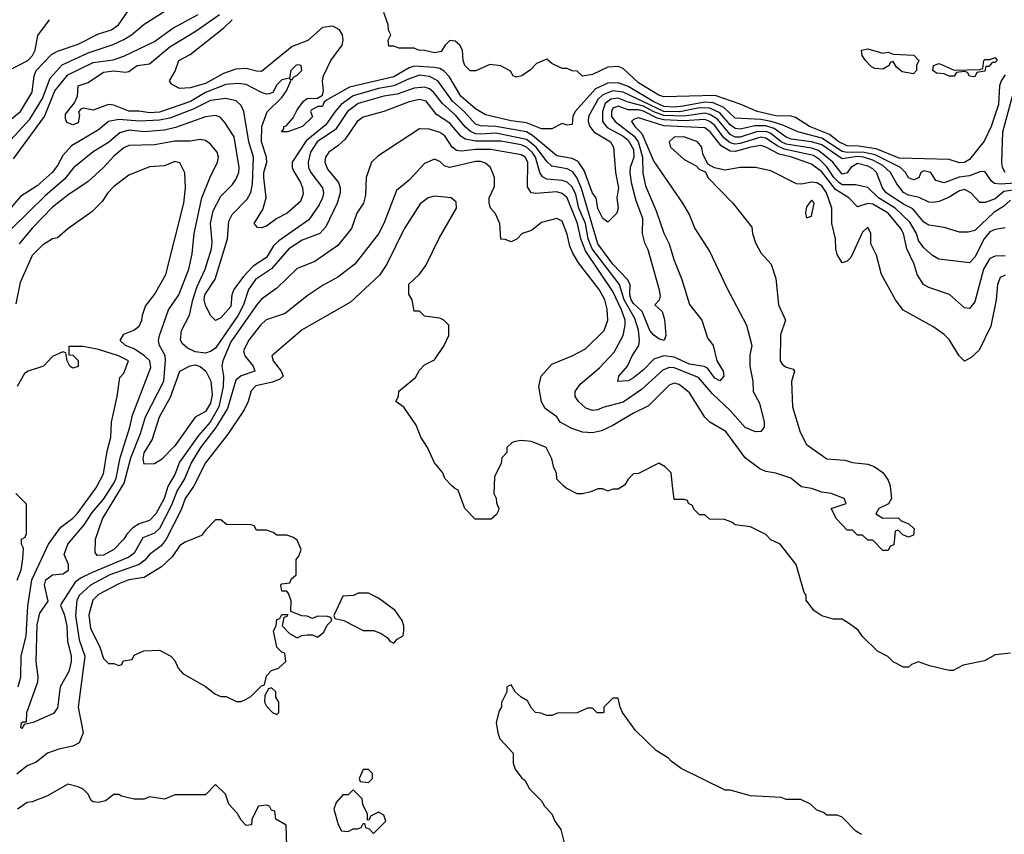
# Model space of a CAD drawing. Header units: inches. Extents: x 2348341 to 2479810, y 460419 to 613669.
# Tile 80 of 256: x 2383341 to 2387206, y 508631 to 511830. Entities that reach past the tile are written whole.
import ezdxf

# ---------------------------------------------------------------- set-up
doc = ezdxf.new("R2010")
doc.units = ezdxf.units.IN
doc.header["$MEASUREMENT"] = 0
doc.layers.add('C3580', color=7, linetype='Continuous')
doc.layers.add('C3581', color=7, linetype='Continuous')

msp = doc.modelspace()

# ---------------------------------------------------------------- linework, layer by layer
at = {"layer": 'C3580', "color": 2}
for points, elevation in [([(2384024.2, 510000), (2384022.7, 509997.2), (2383990.4, 509950), (2383974.8, 509905.2), (2383916.5, 509790), (2383896.4, 509763.6), (2383850, 509729.6), (2383832, 509708), (2383810, 509691.1), (2383694.9, 509650), (2383619.5, 509610), (2383575.6, 509570), (2383565.8, 509550), (2383560.7, 509490), (2383574.2, 509394.2), (2383596.9, 509330), (2383570.5, 509130.5), (2383590.4, 509030), (2383574.8, 508990), (2383550, 508977), (2383494.2, 508965.8), (2383450.4, 508949.6), (2383405.8, 508914.2), (2383370, 508899.3), (2383330, 508867)], 106), ([(2383334.7, 509210), (2383345.6, 509250), (2383346.3, 509330), (2383366.4, 509410), (2383372.8, 509527.2), (2383388.7, 509630), (2383454.7, 509770), (2383502.5, 509837.5), (2383550, 509872.4), (2383566, 509890), (2383639.5, 509990), (2383644.9, 510000)], 106), ([(2383970.6, 510000), (2383958.9, 509981.1), (2383936.7, 509923.3), (2383890, 509831.6), (2383870, 509813), (2383824.5, 509795.5), (2383790, 509734.5), (2383770, 509719.7), (2383622.5, 509657.5), (2383581.8, 509638.2), (2383558.3, 509621.7), (2383503.8, 509536.2), (2383500.7, 509530), (2383515.1, 509495.1), (2383526.3, 509450), (2383528.7, 509390), (2383543.1, 509330), (2383543.7, 509310), (2383533.7, 509270), (2383500.4, 509210), (2383490, 509128), (2383474, 509106), (2383394, 509070), (2383358, 509062), (2383350, 509046), (2383346, 509050), (2383348.4, 509068.4), (2383352.7, 509072.7), (2383367.3, 509072.7), (2383369.3, 509110), (2383411.8, 509230), (2383413.6, 509250), (2383405.1, 509310), (2383410, 509454), (2383420.1, 509499.9), (2383452.9, 509547.1), (2383438.7, 509610), (2383443.6, 509630), (2383470, 509650.5), (2383510, 509654), (2383532, 509668), (2383532, 509690), (2383515.1, 509730), (2383529.6, 509770), (2383594.3, 509845.7), (2383625.1, 509894.9), (2383671.2, 509948.8), (2383704.4, 510000)], 102), ([(2383924.3, 510000), (2383922.7, 509997.3), (2383907.6, 509950), (2383875.6, 509890), (2383850, 509863.5), (2383810.2, 509849.8), (2383784.9, 509835), (2383761.6, 509810), (2383750, 509789.4), (2383710.6, 509750), (2383670, 509727.6), (2383645.6, 509725.6), (2383637.2, 509737.2), (2383638, 509790), (2383666.6, 509870), (2383744.9, 510000)], 98), ([(2385203.6, 510000), (2385202, 509970), (2385211.6, 509951.6), (2385212.7, 509932.7), (2385222, 509910), (2385219.6, 509900.4), (2385212.7, 509887.3), (2385191.6, 509868.4), (2385129.1, 509869.1), (2385088.7, 509910), (2385062, 509982), (2385048, 509990), (2385038, 510000)], 106), ([(2385711.9, 510000), (2385690, 509986), (2385670, 509986), (2385650, 509978), (2385630, 509988), (2385610, 509988), (2385583.6, 509976.4), (2385550, 509968), (2385530, 509968), (2385486, 509990), (2385476, 510000)], 106), ([(2387230, 509342.7), (2387170, 509335.3), (2387127.9, 509312.1), (2387044.5, 509295.5), (2387005.4, 509274.6), (2386990, 509274), (2386912.9, 509292.9), (2386870, 509308.7), (2386842, 509298), (2386830, 509288), (2386810, 509288), (2386770, 509308), (2386748.9, 509328.9), (2386708, 509350), (2386650, 509408), (2386632.9, 509432.9), (2386598, 509458), (2386570, 509475.3), (2386536.4, 509476.4), (2386490, 509488.7), (2386458, 509510), (2386428.7, 509550), (2386428, 509570), (2386421.2, 509581.2), (2386389, 509690), (2386326, 509770), (2386290, 509788), (2386270, 509808), (2386210, 509838), (2386150, 509846), (2386136.4, 509856.4), (2386107.3, 509867.3), (2386048.4, 509868.4), (2386030, 509886), (2386010, 509886), (2385987.3, 509907.3), (2385982, 509922), (2385966, 509930), (2385962, 509942), (2385950, 509946), (2385910, 509946), (2385903.8, 510000)], 106), ([(2386758, 510000), (2386758.5, 509998.5), (2386762.8, 509950), (2386751.3, 509928.7), (2386714, 509910), (2386702, 509890), (2386730, 509872), (2386790, 509874), (2386802, 509862), (2386832, 509850), (2386852, 509830), (2386850, 509806), (2386830, 509798), (2386807.3, 509807.3), (2386790, 509826), (2386778, 509822), (2386772.7, 509767.3), (2386758, 509762), (2386750, 509746), (2386730, 509746), (2386690, 509786), (2386670, 509786), (2386650, 509806), (2386630, 509806), (2386610, 509826), (2386590, 509826), (2386548, 509870), (2386526, 509910), (2386586, 509930), (2386578, 509950), (2386526, 509970), (2386490, 509974), (2386449.3, 509989.3), (2386410, 509996), (2386405.1, 510000)], 102), ([(2383331.3, 509628.7), (2383346.6, 509670), (2383352.9, 509712.9), (2383355.3, 509755.3), (2383348, 509770), (2383348, 509790), (2383362, 509798), (2383367.3, 509812.7), (2383367.3, 509927.3), (2383326, 509970)], 110), ([(2386646, 508630), (2386623.1, 508643.1), (2386570, 508698), (2386550, 508706), (2386510, 508706), (2386496.4, 508716.4), (2386470, 508726), (2386446, 508750), (2386407.3, 508767.3), (2386350, 508768), (2386330, 508775.3), (2386210, 508782), (2386130, 508804), (2386110, 508804), (2385938, 508890), (2385898, 508918), (2385888, 508930), (2385840.2, 508960.2), (2385758.6, 509038.6), (2385708, 509110), (2385698, 509130), (2385690, 509166), (2385670, 509166), (2385634, 509130), (2385634, 509110), (2385630, 509108), (2385608.4, 509108.4), (2385590, 509126), (2385570, 509126), (2385530, 509108), (2385452.7, 509107.3), (2385430, 509098), (2385410, 509098), (2385387.3, 509107.3), (2385366, 509110), (2385350, 509126), (2385334.6, 509154.6), (2385309.1, 509169.1), (2385286, 509190), (2385270, 509218), (2385254, 509210), (2385254, 509190), (2385232, 509148), (2385232, 509132), (2385223.6, 509116.4), (2385212, 509070), (2385218, 509030), (2385226.4, 509006.4), (2385278, 508950), (2385278, 508910), (2385286.4, 508886.4), (2385311.6, 508851.6), (2385323.6, 508843.6), (2385342, 508810), (2385390, 508762), (2385401, 508741), (2385430, 508711.3), (2385442, 508682), (2385464.7, 508650), (2385478, 508598)], 110), ([(2384390, 508586), (2384387.3, 508667.3), (2384346, 508690), (2384342, 508722), (2384330, 508726), (2384322, 508742), (2384310, 508746), (2384278, 508742), (2384252, 508690), (2384251.6, 508668.4), (2384230, 508666), (2384210, 508686), (2384194.6, 508714.6), (2384162, 508750), (2384148.4, 508788.4), (2384110, 508826), (2384070, 508786), (2383950, 508786), (2383910, 508768.7), (2383850, 508778), (2383830, 508768.7), (2383810, 508768.7), (2383790, 508769), (2383741.2, 508781.2), (2383730, 508788), (2383710, 508788), (2383678, 508762), (2383650, 508755.3), (2383630, 508758), (2383623.1, 508763.1), (2383608, 508790), (2383590, 508808), (2383570, 508818), (2383530, 508828), (2383450, 508782), (2383390, 508758), (2383370, 508755.3), (2383332, 508730)], 110)]:
    msp.add_lwpolyline(points, dxfattribs=dict(at, elevation=elevation))
at = {"layer": 'C3580', "color": 2, "elevation": 110}
for points in [[(2384130, 509866), (2384110, 509866), (2384070, 509826), (2384055.3, 509804.7), (2383990, 509778), (2383970, 509765.2), (2383939.5, 509720.5), (2383898.3, 509681.7), (2383830, 509639.5), (2383769.2, 509630.8), (2383730, 509615.1), (2383650, 509573), (2383628.2, 509550), (2383612.8, 509492.8), (2383619, 509439), (2383654, 509370), (2383670, 509322), (2383690, 509302), (2383710, 509302), (2383730, 509294), (2383742, 509298), (2383747.3, 509312.7), (2383782, 509318), (2383790, 509334), (2383828.9, 509351.1), (2383890, 509354), (2383934, 509330), (2383950, 509314), (2383963.6, 509283.6), (2383982, 509262), (2384070, 509212), (2384110, 509182), (2384130, 509172), (2384151.6, 509171.6), (2384192.7, 509152.7), (2384210, 509152), (2384230, 509162), (2384248.4, 509171.6), (2384290, 509214), (2384302, 509218), (2384310, 509254), (2384330, 509274), (2384356.4, 509283.6), (2384386, 509310), (2384382, 509342), (2384370, 509346), (2384350, 509366), (2384338, 509430), (2384348, 509450), (2384350, 509474), (2384362, 509478), (2384370, 509494), (2384394, 509494), (2384390, 509486), (2384378, 509482), (2384372, 509450), (2384399.6, 509419.6), (2384430, 509402), (2384448.4, 509411.6), (2384470, 509414), (2384490, 509414), (2384510, 509404.7), (2384534.6, 509425.4), (2384548, 509452), (2384566, 509470), (2384562, 509482), (2384550, 509486), (2384510, 509488), (2384490, 509478), (2384470, 509488), (2384448.4, 509488.4), (2384406, 509506), (2384407.3, 509547.3), (2384396.4, 509576.4), (2384390, 509586), (2384370, 509586), (2384366, 509610), (2384370, 509614), (2384402, 509618), (2384407.3, 509632.7), (2384426, 509650), (2384426, 509710), (2384436.4, 509723.6), (2384446, 509750), (2384430, 509786), (2384416.4, 509796.4), (2384390, 509806), (2384350, 509806), (2384336.4, 509816.4), (2384310, 509826), (2384270, 509826), (2384262, 509842), (2384250, 509846), (2384152.7, 509847.3)], [(2384710, 509578), (2384670, 509578), (2384650.9, 509569.1), (2384610, 509566), (2384574, 509490), (2384578, 509478), (2384614, 509470), (2384690, 509432), (2384731.1, 509431.1), (2384759.6, 509419.6), (2384783.6, 509403.6), (2384794, 509390), (2384810, 509382), (2384823.1, 509396.9), (2384846, 509410), (2384848.4, 509431.6), (2384848.7, 509450), (2384842, 509470), (2384815.3, 509510), (2384750, 509558)], [(2384330, 509206), (2384318, 509202), (2384303.6, 509176.4), (2384302, 509150), (2384310, 509134), (2384334, 509110), (2384350, 509102), (2384358, 509110), (2384358, 509150), (2384346, 509170), (2384346, 509190)], [(2384710, 508886), (2384690, 508886), (2384674, 508850), (2384678, 508838), (2384710, 508834), (2384726, 508850), (2384726, 508870)], [(2384650, 508806), (2384630, 508786), (2384610, 508786), (2384583.6, 508756.4), (2384574, 508730), (2384591.3, 508670), (2384604.7, 508644.7), (2384630, 508642), (2384650, 508652), (2384667.3, 508652.7), (2384682, 508658), (2384690, 508674), (2384694, 508674), (2384698, 508658), (2384712.7, 508652.7), (2384730, 508634), (2384778, 508682), (2384770, 508706), (2384750, 508718), (2384718, 508702), (2384712.7, 508687.3), (2384706, 508686), (2384706, 508710), (2384688.4, 508748.4), (2384686, 508770)]]:
    msp.add_lwpolyline(points, close=True, dxfattribs=at)
at = {"layer": 'C3581', "color": 2}
for points, elevation in [([(2383281.8, 511418.2), (2383343.6, 511470), (2383390, 511546), (2383397.6, 511610), (2383405.1, 511630), (2383466.2, 511693.8), (2383490, 511707), (2383570, 511733.7), (2383650, 511774.4), (2383701.2, 511790), (2383729.5, 511810), (2383778, 511882)], 98), ([(2383290, 511341.6), (2383380.4, 511439.6), (2383430, 511520.4), (2383460, 511600), (2383508, 511652.1), (2383610, 511699.6), (2383707.6, 511732.4), (2383750, 511752), (2383779.5, 511770), (2383830, 511812.7), (2383914.1, 511865.8)], 94), ([(2383316.3, 511283.7), (2383438.5, 511450), (2383479.3, 511550), (2383530, 511613.8), (2383630, 511661.3), (2383707.6, 511672.4), (2383750, 511687.2), (2383870, 511744.4), (2383942.7, 511797.3), (2384042, 511850)], 90), ([(2387250, 511162), (2387205, 511155), (2387170, 511126.4), (2387131.7, 511111.7), (2387110, 511112.7), (2387074.5, 511150), (2387050, 511163.5), (2387030, 511158.3), (2386990, 511132.8), (2386950, 511115.8), (2386930, 511111.5), (2386910, 511113.6), (2386872.1, 511132.1), (2386830, 511141), (2386810.8, 511150.8), (2386784.8, 511184.8), (2386759.7, 511230), (2386730, 511257.3), (2386690, 511278.7), (2386654, 511290), (2386630, 511292.2), (2386570, 511284.1), (2386490, 511338.1), (2386450, 511349.9), (2386370, 511361.4), (2386350, 511368.3), (2386302.3, 511402.3), (2386270, 511413.6), (2386227.2, 511412.8), (2386170, 511400.7), (2386150, 511402.5), (2386130, 511416.5), (2386090, 511464), (2386050, 511482.6), (2386010, 511483.2), (2385932.5, 511467.5), (2385870.1, 511469.9), (2385710, 511545.4), (2385670, 511550.6), (2385630, 511535.3), (2385610, 511516.4), (2385574.6, 511450), (2385573.1, 511430), (2385579.6, 511410), (2385595.3, 511390), (2385660.4, 511350), (2385672.4, 511330), (2385680.3, 511230), (2385692, 511170), (2385684.7, 511130), (2385690.6, 511090), (2385684.7, 511070), (2385650, 511035.3), (2385630, 511049), (2385610, 511089), (2385603.7, 511130), (2385590, 511149.2), (2385557.5, 511237.5), (2385533, 511273), (2385510, 511285.3), (2385450, 511295.4), (2385354.6, 511374.6), (2385330, 511389.1), (2385210, 511410.6), (2385150, 511412.9), (2385130, 511419.7), (2385086, 511470), (2385039.8, 511510), (2384982.4, 511590), (2384950, 511606.4), (2384910, 511611.7), (2384870, 511598.2), (2384810.1, 511569.9), (2384750, 511560.2), (2384650, 511531.6), (2384603.6, 511496.4), (2384579.7, 511470), (2384543.1, 511416.9), (2384465.3, 511354.7), (2384410.4, 511270), (2384410.4, 511250), (2384415.8, 511235.8), (2384443.8, 511190), (2384450.7, 511169.3), (2384454.4, 511145.6), (2384443.5, 511116.5), (2384391, 511070), (2384350, 511049.5), (2384310, 511019.3), (2384290, 511013.2), (2384274, 511014), (2384261.2, 511030), (2384295.1, 511084.9), (2384308.5, 511130), (2384299.2, 511210), (2384299.8, 511230), (2384311.6, 511270), (2384309.7, 511290), (2384290.8, 511350), (2384291.2, 511410), (2384311.9, 511468.1), (2384370, 511524.7), (2384388.7, 511550), (2384406, 511590), (2384402, 511598), (2384410, 511594), (2384415.3, 511604.7), (2384430, 511612), (2384448, 511630), (2384446, 511650), (2384433.2, 511653.2), (2384424.7, 511650), (2384406, 511630), (2384399.6, 511600.4), (2384370, 511594), (2384350, 511574), (2384335.3, 511544.7), (2384321, 511539), (2384310, 511537.2), (2384290, 511543.7), (2384230, 511575.1), (2384198.9, 511578.9), (2384150, 511575.3), (2384070, 511543.7), (2384011.8, 511508.2), (2383890, 511467.4), (2383850, 511464), (2383810, 511471.1), (2383770, 511471.1), (2383710, 511494.3), (2383690, 511496.9), (2383630, 511475.1), (2383590, 511482), (2383581, 511479), (2383571.6, 511468.4), (2383575.3, 511455.3), (2383570, 511425.2), (2383550, 511417.2), (2383526, 511426), (2383520.2, 511440.2), (2383521.2, 511458.8), (2383556.4, 511503.6), (2383568, 511530), (2383570, 511570.8), (2383610, 511582.8), (2383670, 511624.4), (2383710, 511628.7), (2383756.2, 511623.8), (2383770, 511626.8), (2383802, 511650), (2383850, 511656.3), (2383930, 511724), (2384034.3, 511785.7), (2384126, 511850)], 86), ([(2387210, 511614), (2387194.4, 511590), (2387187.4, 511570), (2387183.6, 511496.4), (2387155.3, 511410), (2387127.7, 511352.3), (2387070, 511280.5), (2387050, 511269.7), (2387030, 511268.5), (2386990, 511280.5), (2386793.7, 511286.3), (2386703.1, 511323.1), (2386633.6, 511333.6), (2386590, 511334.2), (2386556.4, 511350), (2386519.5, 511379.5), (2386441.6, 511410), (2386386.5, 511446.5), (2386370, 511451), (2386310, 511451.8), (2386236, 511470), (2386170, 511498.7), (2386071.7, 511531.7), (2385870, 511526.9), (2385850, 511533), (2385770, 511581.5), (2385710, 511638), (2385690, 511646.6), (2385650, 511643.7), (2385590, 511614.5), (2385550, 511608.7), (2385530, 511628), (2385510, 511628.7), (2385490, 511638), (2385470, 511638), (2385430, 511658), (2385410, 511675.3), (2385370, 511658), (2385346.4, 511633.6), (2385312, 511610), (2385290, 511604), (2385278, 511610), (2385268.4, 511628.4), (2385230, 511648.7), (2385186, 511654), (2385131.1, 511628.9), (2385110, 511629.2), (2385088.7, 511650), (2385082, 511670), (2385079, 511710), (2385069.4, 511729.4), (2385050, 511745.2), (2385030, 511748.7), (2385011.3, 511730), (2384995.5, 511704.5), (2384970, 511699.3), (2384930, 511709.2), (2384906, 511710), (2384890, 511718), (2384830, 511718), (2384810, 511726), (2384790, 511726), (2384788, 511750), (2384798, 511770), (2384788.4, 511788.4), (2384788, 511810), (2384770, 511858)], 78), ([(2383297.2, 511630), (2383372.8, 511670), (2383391.1, 511690), (2383401.7, 511710), (2383412, 511768), (2383458, 511830)], 102), ([(2387250, 511188), (2387190, 511183.8), (2387167.2, 511187.2), (2387155.4, 511195.4), (2387130, 511233.2), (2387110, 511232.3), (2387070, 511216.9), (2387029, 511211), (2386969.6, 511189.6), (2386938, 511198), (2386918, 511230), (2386890, 511236.9), (2386879.1, 511230), (2386870.4, 511209.6), (2386850, 511200.7), (2386830, 511209.6), (2386818.7, 511230), (2386798.7, 511250), (2386698.7, 511298.7), (2386650, 511309.4), (2386590, 511308.7), (2386570, 511312.5), (2386490, 511364.7), (2386395.1, 511390), (2386336.4, 511416.4), (2386290.4, 511430.4), (2386250, 511438.3), (2386150, 511442.7), (2386105.3, 511485.3), (2386063.2, 511503.2), (2386030, 511506.7), (2385946, 511490), (2385910, 511486.7), (2385870, 511489.4), (2385830, 511507.1), (2385730, 511567.4), (2385690, 511582), (2385650, 511580.3), (2385601.9, 511558.1), (2385522, 511470), (2385513, 511450), (2385510, 511418), (2385490, 511415.3), (2385470, 511422), (2385430, 511401.2), (2385390, 511402), (2385330, 511424.5), (2385270, 511432.6), (2385170, 511456.3), (2385130, 511479.7), (2385073.3, 511530), (2385026.5, 511606.5), (2385008, 511628), (2384990, 511638.5), (2384970, 511642.4), (2384890, 511647.8), (2384870, 511640.9), (2384810, 511606), (2384635.6, 511564.4), (2384545.4, 511514.6), (2384534.8, 511505.2), (2384530, 511489.2), (2384511.1, 511488.9), (2384485.4, 511474.6), (2384482, 511470), (2384490, 511448), (2384451, 511410), (2384394, 511390), (2384369.2, 511389.2), (2384378, 511402), (2384378, 511410), (2384386.6, 511413.4), (2384415.1, 511444.9), (2384430, 511476), (2384455.3, 511510), (2384470, 511521), (2384510, 511522), (2384530, 511534), (2384533.2, 511550), (2384529.4, 511589.4), (2384534, 511610), (2384563, 511670), (2384606.3, 511730), (2384611.3, 511750), (2384607.8, 511770), (2384597, 511790), (2384570, 511804.2), (2384530, 511798.7), (2384472.3, 511747.7), (2384410, 511725.1), (2384290, 511626.6), (2384270, 511627.3), (2384230, 511638.7), (2384190, 511636.3), (2384141.2, 511618.8), (2384070, 511579.3), (2384010, 511562.7), (2383970, 511559.3), (2383962.5, 511562.5), (2383937.2, 511577.2), (2383929.3, 511590), (2383951.7, 511628.3), (2383965.2, 511670), (2384010, 511693.4), (2384142, 511798), (2384174.5, 511830)], 82), ([(2387230, 511120.7), (2387203.4, 511096.6), (2387165.9, 511074.1), (2387090, 511002), (2387064.9, 510995.1), (2387030, 510995.1), (2386970, 511014.3), (2386910, 511023.6), (2386890, 511034.5), (2386847.1, 511087.1), (2386810, 511105), (2386743, 511150), (2386728.5, 511170), (2386704.2, 511230), (2386690, 511244.2), (2386670, 511255), (2386630, 511264.7), (2386603.7, 511250), (2386590, 511228), (2386570, 511223.5), (2386533.1, 511270), (2386476.7, 511316.7), (2386450, 511326.1), (2386350, 511341), (2386329.9, 511349.9), (2386290, 511382.7), (2386271.2, 511391.2), (2386234, 511390), (2386170, 511368.6), (2386150, 511369.2), (2386130, 511378.9), (2386079.9, 511439.9), (2386050, 511458), (2386030, 511463.4), (2385949.2, 511450.8), (2385870, 511453.6), (2385830, 511468.1), (2385790, 511490.8), (2385730, 511505.6), (2385690, 511522), (2385661.7, 511518.3), (2385639.7, 511500.4), (2385628.3, 511470), (2385629, 511430), (2385646.6, 511406.6), (2385710, 511373), (2385730, 511356.9), (2385750, 511320.7), (2385752.1, 511290), (2385738, 511250), (2385736, 511230), (2385741.5, 511190), (2385759.4, 511119.4), (2385786, 511050), (2385784, 510990), (2385793.4, 510953.4), (2385807.1, 510927.1), (2385850.9, 510769.1), (2385855.3, 510744.7), (2385852, 510728), (2385834, 510710), (2385863.6, 510683.6), (2385872.8, 510652.8), (2385877.3, 510590), (2385871.3, 510570), (2385850, 510577.2), (2385830, 510591.6), (2385814.7, 510610), (2385784.4, 510684.4), (2385750, 510715.4), (2385741.5, 510730), (2385736.1, 510750), (2385736.9, 510790), (2385727.3, 510810), (2385670, 510869.8), (2385610, 510949.7), (2385547.1, 511167.1), (2385530, 511207.8), (2385512.1, 511232.1), (2385490, 511244.4), (2385430, 511255.1), (2385410, 511272.6), (2385368.2, 511330), (2385330, 511359.9), (2385210, 511383.9), (2385150, 511380.9), (2385130, 511382.4), (2385110.5, 511390.5), (2385089.3, 511409.3), (2385053.5, 511453.5), (2385001.2, 511501.2), (2384965.3, 511545.3), (2384950, 511558.5), (2384930, 511565.3), (2384890, 511561.5), (2384822.3, 511537.7), (2384770, 511529.8), (2384670, 511500.9), (2384627.7, 511470), (2384581.2, 511398.8), (2384509, 511350), (2384483.2, 511310), (2384472.9, 511270), (2384474.9, 511250), (2384484.2, 511230), (2384529.1, 511169.1), (2384533.1, 511150), (2384530.3, 511130), (2384517.1, 511102.9), (2384476.4, 511043.6), (2384357.8, 510962.2), (2384338, 510942), (2384310, 510896.2), (2384258, 510862), (2384219, 510821), (2384181.6, 510770), (2384174.4, 510750), (2384170, 510703.7), (2384130, 510659.3), (2384109.2, 510649.2), (2384090, 510668), (2384070, 510709.2), (2384064.8, 510730), (2384067.6, 510750), (2384108.7, 510811.3), (2384156.9, 510970), (2384161.7, 511038.3), (2384175.3, 511064.7), (2384234.5, 511125.5), (2384248.2, 511151.8), (2384254.6, 511185.4), (2384258.5, 511290), (2384240.4, 511350), (2384220.5, 511470), (2384210, 511492.7), (2384191, 511511), (2384150, 511520.5), (2384090, 511513.3), (2384021.6, 511478.4), (2383930, 511443.1), (2383890, 511434.8), (2383811.7, 511431.7), (2383730, 511437.6), (2383690.2, 511429.7), (2383650, 511396.9), (2383544.9, 511335), (2383510, 511297), (2383490, 511258), (2383468.2, 511230), (2383410, 511176.9), (2383344.4, 511135.6), (2383290, 511073.2)], 90), ([(2387210, 511012), (2387170, 511006), (2387150, 510996.3), (2387126.7, 510970), (2387090, 510897), (2387070, 510875.1), (2386949.7, 510889.6), (2386923.8, 510903.8), (2386890, 510934.5), (2386870, 510962.7), (2386861.5, 510990), (2386834.8, 511034.8), (2386778, 511090), (2386712.3, 511130), (2386670, 511171.6), (2386622, 511182), (2386570, 511181.8), (2386556.4, 511190), (2386537.4, 511210), (2386510, 511252.8), (2386481.1, 511281.1), (2386456.6, 511296.6), (2386342, 511322), (2386314.4, 511334.4), (2386270, 511364.5), (2386250, 511368.4), (2386170, 511343.8), (2386150, 511341.6), (2386130, 511346), (2386105.6, 511365.6), (2386070, 511414.6), (2386050.8, 511430.8), (2386030, 511438.1), (2385947.8, 511432.2), (2385870, 511436.1), (2385843.6, 511443.6), (2385790, 511470.4), (2385770, 511476), (2385730, 511476.5), (2385690, 511490.7), (2385670, 511482.4), (2385663.8, 511470), (2385664.5, 511450), (2385678.3, 511430), (2385752.9, 511372.9), (2385768.7, 511350), (2385786.3, 511290), (2385787.1, 511227.1), (2385798.2, 511178.2), (2385839.5, 511079.5), (2385870, 510991.3), (2385890.4, 510950), (2385908.5, 510888.5), (2385940.5, 510810), (2385970, 510712), (2386018.8, 510650), (2386041.1, 510581.1), (2386064, 510550), (2386077.3, 510490), (2386102.4, 510450), (2386105.5, 510430), (2386090, 510412.3), (2386070, 510422.4), (2386041.6, 510461.6), (2386028.6, 510468.6), (2385970, 510477.8), (2385910, 510505.1), (2385870, 510509.7), (2385830, 510496.3), (2385790, 510454.7), (2385750, 510423), (2385730, 510412), (2385689.6, 510409.6), (2385693.2, 510430), (2385727, 510470), (2385745.6, 510510), (2385771.6, 510550), (2385774.7, 510570), (2385769.7, 510610.3), (2385756.4, 510656.4), (2385714.1, 510730), (2385695.5, 510790), (2385588.4, 510930), (2385572.6, 510970), (2385561.6, 511030), (2385536.3, 511090), (2385523.8, 511143.8), (2385510, 511173), (2385490, 511192.2), (2385470, 511198), (2385410, 511203.1), (2385393.2, 511213.2), (2385383.5, 511230), (2385365.8, 511290), (2385353.2, 511310), (2385330, 511329.8), (2385310, 511338), (2385230, 511353.4), (2385130, 511353.4), (2385090, 511360.4), (2385072.2, 511372.2), (2385030, 511424), (2384977.8, 511457.8), (2384936.2, 511510), (2384910, 511516.4), (2384870, 511508), (2384770, 511469.5), (2384690, 511447), (2384666, 511430), (2384619.1, 511360.9), (2384590, 511334), (2384554, 511310), (2384542, 511290), (2384539.3, 511270), (2384550, 511242.8), (2384592.7, 511190), (2384599.3, 511170), (2384599.3, 511150), (2384586.7, 511110), (2384542.9, 511017.1), (2384518.8, 510990), (2384450, 510963.6), (2384397.1, 510930), (2384330, 510851.2), (2384267, 510810), (2384238.9, 510770), (2384219.2, 510710), (2384199.2, 510670), (2384110, 510540.4), (2384092.3, 510527.7), (2384070, 510520.9), (2384030, 510525.7), (2384000.2, 510540.2), (2383978.8, 510558.8), (2383972.3, 510572.2), (2383976.8, 510610), (2384007.8, 510670), (2384020.4, 510730), (2384038, 510782), (2384069.7, 510850), (2384094, 510930), (2384096.6, 510956.6), (2384089.7, 511030), (2384101.1, 511078.9), (2384130, 511137.3), (2384176.6, 511183.4), (2384190, 511202.8), (2384200.7, 511230), (2384202.9, 511250), (2384183, 511370), (2384146.5, 511426.5), (2384127.6, 511447.6), (2384110, 511453.6), (2384070, 511448), (2383953.2, 511406.8), (2383910, 511396.8), (2383830, 511389.7), (2383770, 511396.1), (2383734.2, 511385.8), (2383690, 511347.8), (2383629, 511311), (2383551.6, 511248.4), (2383516.7, 511203.3), (2383441.2, 511138.8), (2383310.4, 511010)], 94), ([(2387209.8, 511229.8), (2387198.9, 511250), (2387196.9, 511270), (2387201.1, 511390), (2387238.3, 511530)], 78), ([(2387210, 510902.7), (2387170, 510901.2), (2387150, 510892.7), (2387124.6, 510850), (2387090, 510722), (2387070, 510695.3), (2387050, 510699), (2386991.3, 510751.3), (2386910, 510778), (2386889.4, 510790), (2386864.5, 510830), (2386851.8, 510870), (2386823.6, 510930), (2386811.2, 510990), (2386799.7, 511010), (2386749.7, 511070), (2386690, 511105.3), (2386670, 511108.4), (2386630, 511095.1), (2386596.2, 511130), (2386543.8, 511163.8), (2386490, 511232.9), (2386450, 511262.2), (2386371.8, 511290), (2386322.4, 511302.4), (2386270, 511329.7), (2386250, 511335.5), (2386210.8, 511330), (2386150, 511312.2), (2386130, 511314), (2386095, 511335), (2386051.9, 511390), (2386030, 511405.3), (2385870, 511413.6), (2385770, 511445.1), (2385750, 511437.6), (2385742.4, 511430), (2385755.8, 511410), (2385783.7, 511383.7), (2385830, 511273.4), (2385942.8, 511110), (2385970, 511062), (2385991, 511010), (2386050, 510918), (2386116.8, 510776.8), (2386194.8, 510630), (2386214.8, 510550), (2386207.5, 510512.5), (2386206.8, 510470), (2386219.1, 510410), (2386220.7, 510370), (2386244.7, 510324.7), (2386263.7, 510250), (2386263, 510230), (2386250, 510212.7), (2386230, 510211.3), (2386189, 510229), (2386130, 510295.6), (2386060.9, 510360.9), (2386005.2, 510425.2), (2385910, 510462.8), (2385890, 510463.9), (2385865.8, 510454.2), (2385781.8, 510378.2), (2385710, 510328.2), (2385630, 510307.3), (2385610, 510298), (2385590, 510295.1), (2385563.9, 510303.9), (2385535.3, 510330), (2385522, 510350), (2385522, 510370), (2385541.5, 510398.5), (2385617.5, 510462.5), (2385675.2, 510524.8), (2385709.8, 510590.2), (2385718.3, 510630), (2385717.3, 510650), (2385703.8, 510690), (2385670, 510763), (2385561.9, 510921.9), (2385543.7, 510970), (2385531.4, 511030), (2385490.5, 511130.5), (2385470, 511148), (2385450, 511153.5), (2385367.2, 511147.2), (2385349, 511150), (2385334, 511174), (2385335.6, 511270), (2385325.1, 511290), (2385310, 511299.7), (2385190, 511320.8), (2385130, 511320.7), (2385073.9, 511313.9), (2385056.4, 511316.4), (2385038.7, 511330), (2385010, 511374), (2384990, 511387.3), (2384950, 511399.5), (2384910, 511401.2), (2384746.4, 511293.6), (2384722, 511270), (2384701, 511210), (2384698.5, 511141.5), (2384690.6, 511110), (2384664.9, 511070), (2384644, 511010), (2384590, 510942.7), (2384499.9, 510880.1), (2384430, 510852.7), (2384350, 510775.1), (2384290, 510732.3), (2384270, 510709.5), (2384170, 510565.1), (2384138.8, 510490), (2384134, 510470), (2384140.9, 510430), (2384139.2, 510390), (2384122.2, 510310), (2384088.2, 510250), (2384043.4, 510196.7), (2383967.8, 510092.2), (2383950, 510044.5), (2383924.3, 510000)], 98), ([(2383744.9, 510000), (2383750.6, 510009.4), (2383777.8, 510110), (2383815.2, 510204.8), (2383834.5, 510270), (2383906.3, 510410), (2383913.6, 510493.6), (2383911.5, 510511.5), (2383889.2, 510550), (2383886, 510570), (2383889.3, 510589.3), (2383925.1, 510690), (2383965.6, 510750), (2384005.6, 510850), (2384018.4, 510910), (2384026, 510990), (2384055.8, 511130), (2384088.3, 511211.7), (2384118, 511270), (2384120.9, 511290), (2384116, 511310), (2384090, 511341.2), (2384070, 511355.1), (2384050, 511359.5), (2384010, 511353.6), (2383950, 511352.4), (2383870, 511338.3), (2383770, 511336.2), (2383750, 511327), (2383710, 511293.6), (2383670, 511249.6), (2383610, 511194.5), (2383530, 511140.7), (2383470, 511093.6), (2383390, 511011.6), (2383338.7, 510950)], 98), ([(2387210, 510827), (2387190, 510818), (2387179.3, 510790), (2387174.8, 510730), (2387153.4, 510626.6), (2387107.9, 510532.1), (2387076.8, 510503.2), (2387050, 510489), (2387029.5, 510509.5), (2386990, 510574), (2386970, 510594), (2386925.6, 510625.6), (2386809.4, 510689.4), (2386779, 510730), (2386724, 510830), (2386704.7, 510904.7), (2386682, 510950), (2386682, 510990), (2386670, 511015.3), (2386650, 510995.3), (2386603.5, 510896.5), (2386590, 510882), (2386570, 510875.3), (2386550, 510908), (2386545.2, 510930), (2386543.7, 510970), (2386529.2, 511030), (2386529.5, 511090), (2386508.5, 511150), (2386490, 511178), (2386470, 511189.7), (2386450, 511191.6), (2386410, 511184.5), (2386390, 511186), (2386290, 511236), (2386230, 511249.2), (2386170, 511249), (2386110, 511239), (2386068, 511248), (2386042, 511262), (2386023.1, 511303.1), (2386019, 511330), (2386002, 511350), (2385948, 511370), (2385910, 511369), (2385891, 511350), (2385896, 511330), (2385950, 511281), (2385996, 511256), (2386010, 511242), (2386032.7, 511232.7), (2386042, 511210), (2386141, 511110), (2386215.3, 511015.3), (2386218, 510990), (2386230, 510954), (2386250, 510914), (2386291.3, 510870), (2386310, 510814), (2386319.5, 510710), (2386346.8, 510650), (2386327.4, 510592.6), (2386326.4, 510490), (2386335.9, 510475.9), (2386350, 510466), (2386378, 510458), (2386382, 510450), (2386370.9, 510409.1), (2386374.8, 510310), (2386404.7, 510210), (2386430, 510162), (2386510, 510106), (2386579.8, 510099.8), (2386610, 510091.3), (2386670, 510084.7), (2386695.3, 510075.3), (2386730, 510051.3), (2386750, 510022), (2386758, 510000)], 102), ([(2383704.4, 510000), (2383710.8, 510010), (2383720.3, 510030), (2383735.3, 510110), (2383773.5, 510230), (2383783.5, 510276.5), (2383855.8, 510464.2), (2383851.3, 510490), (2383831.6, 510510), (2383790, 510536.9), (2383756, 510550), (2383736, 510570), (2383750, 510594.8), (2383789.4, 510610.6), (2383810, 510626), (2383820.9, 510650), (2383822.7, 510670), (2383834.5, 510705.5), (2383870, 510751), (2383914.5, 510830), (2383985.1, 511110), (2383991.8, 511170), (2383989, 511229), (2383970, 511268), (2383950, 511273.2), (2383910, 511256), (2383850, 511252.7), (2383770, 511219), (2383710, 511175.3), (2383686.8, 511150), (2383664.5, 511115.5), (2383624.1, 511075.9), (2383530, 511009), (2383490, 510973.2), (2383470, 510969.2), (2383430, 510945.2), (2383390, 510904), (2383342.6, 510797.4), (2383325.8, 510714.2)], 102), ([(2386405.1, 510000), (2386368, 510030), (2386310, 510049.3), (2386270, 510056.2), (2386246.7, 510066.7), (2386189.2, 510110), (2386112.7, 510212.7), (2386050, 510249.3), (2386030, 510269.2), (2385970, 510365.2), (2385930, 510398), (2385910, 510402.7), (2385890, 510395.1), (2385810, 510314), (2385750, 510285.1), (2385670, 510236.2), (2385624.4, 510215.6), (2385590, 510208), (2385550, 510209.7), (2385505.6, 510225.6), (2385462.7, 510250), (2385449, 510270), (2385403.7, 510303.7), (2385389.2, 510329.2), (2385379, 510390), (2385388.7, 510430), (2385430, 510477.3), (2385510, 510510.6), (2385562, 510538), (2385636, 510610), (2385649.5, 510650.5), (2385647, 510693), (2385638, 510730), (2385615.8, 510770), (2385535.2, 510875.2), (2385512.6, 510912.6), (2385500.1, 510940.1), (2385490, 510988), (2385470, 511039), (2385450, 511049), (2385390, 511033.2), (2385350, 511002), (2385314, 510990), (2385294, 510970), (2385270, 510958), (2385247.3, 510967.3), (2385230, 510968), (2385226, 511030), (2385208, 511070), (2385189.3, 511089.3), (2385184, 511110), (2385184, 511130), (2385204.7, 511175.3), (2385205.2, 511210), (2385189.3, 511250), (2385170, 511266.6), (2385150, 511273), (2385130, 511272.8), (2385029.6, 511249.6), (2385010, 511255.1), (2384990, 511272.7), (2384970, 511282.7), (2384930, 511265.2), (2384870, 511199.3), (2384820.3, 511159.7), (2384770, 511029), (2384750, 510989.2), (2384657.3, 510870), (2384590, 510819.5), (2384532.1, 510787.9), (2384470, 510746), (2384383.4, 510676.6), (2384309, 510651), (2384286, 510630), (2384239.3, 510570), (2384219.5, 510530), (2384224.9, 510510), (2384258, 510470), (2384264, 510450), (2384210, 510431.5), (2384190, 510414.5), (2384156.4, 510303.6), (2384111.6, 510228.4), (2384051.4, 510150), (2384013.6, 510090), (2383989.1, 510030), (2383970.6, 510000)], 102), ([(2385038, 510000), (2385010, 510028), (2385002, 510050), (2384969, 510090), (2384942, 510150), (2384915.3, 510190), (2384898, 510238), (2384848.4, 510308.4), (2384818, 510330), (2384828, 510350), (2384828.9, 510371.1), (2384894.6, 510425.4), (2384910, 510454), (2384930, 510474), (2384970, 510494), (2385008, 510550), (2385026, 510590), (2385026, 510630), (2385006, 510650), (2384990, 510658), (2384930, 510666), (2384910, 510686), (2384890, 510686), (2384882, 510730), (2384868.4, 510751.6), (2384869.1, 510790.9), (2384910, 510831.3), (2384934.8, 510865.2), (2384987.7, 510972.3), (2385056, 511090), (2385054, 511114), (2385035.3, 511130), (2384970, 511137), (2384944.7, 511130), (2384913.2, 511106.8), (2384850, 511009), (2384782.8, 510870), (2384753.4, 510826.6), (2384639.8, 510720.2), (2384450, 510612.3), (2384331.3, 510510), (2384336, 510490), (2384367.7, 510450), (2384374.8, 510430), (2384361.6, 510418.4), (2384333, 510407), (2384268.2, 510391.8), (2384250, 510372.7), (2384238.4, 510330), (2384222, 510298), (2384157.5, 510202.5), (2384070.6, 510090), (2384024.2, 510000)], 106), ([(2383644.9, 510000), (2383670, 510046), (2383684.4, 510135.6), (2383698.4, 510190), (2383700.9, 510250), (2383723.7, 510350), (2383734.6, 510425.4), (2383750, 510442), (2383768.7, 510490), (2383729, 510510), (2383650, 510534.7), (2383590, 510546), (2383534, 510546), (2383534, 510514), (2383550, 510512), (2383570, 510492), (2383570, 510468), (2383550, 510462), (2383538, 510470), (2383528, 510490), (2383522, 510522), (2383510, 510526), (2383470, 510508), (2383434, 510470), (2383374, 510450), (2383359.6, 510440.4), (2383331.1, 510388.9)], 106), ([(2385476, 510000), (2385450, 510026), (2385448, 510050), (2385438, 510070), (2385430, 510106), (2385408, 510150), (2385350, 510173.2), (2385310, 510177.2), (2385286, 510174), (2385274, 510170), (2385254, 510150), (2385254, 510130), (2385234, 510110), (2385231.6, 510088.4), (2385205.4, 510034.6), (2385203.6, 510000)], 106), ([(2385903.8, 510000), (2385898, 510050), (2385874.6, 510074.6), (2385850, 510088), (2385770, 510048), (2385750, 510046), (2385730, 510026), (2385716.9, 510003.1), (2385711.9, 510000)], 106)]:
    msp.add_lwpolyline(points, dxfattribs=dict(at, elevation=elevation))
for points, elevation in [([(2386730, 511698), (2386750, 511702), (2386770, 511694), (2386851, 511691), (2386871.3, 511670), (2386862, 511650), (2386862, 511630), (2386850, 511618), (2386804.7, 511624.7), (2386783.1, 511643.1), (2386770, 511666), (2386758, 511662), (2386754, 511650), (2386730, 511635.3), (2386698, 511638), (2386685.2, 511645.2), (2386662, 511670), (2386648, 511690), (2386646, 511710), (2386670, 511716)], 74), ([(2387090, 511606), (2387070, 511608), (2387062, 511622), (2387050, 511626), (2387018, 511622), (2387010, 511608), (2386990, 511608), (2386970, 511618), (2386940.4, 511620.4), (2386926, 511630), (2386928, 511650), (2386950, 511658), (2387010, 511632), (2387110, 511634), (2387122, 511638), (2387126, 511670), (2387130, 511674), (2387150, 511674), (2387170, 511682), (2387178, 511670), (2387170, 511662), (2387158, 511662), (2387146, 511646), (2387134, 511646), (2387130, 511628), (2387098, 511622)], 74), ([(2386450, 511121.2), (2386430, 511095.3), (2386426.4, 511070), (2386430, 511052), (2386450, 511058), (2386459.3, 511110)], 106), ([(2383830, 510085.2), (2383825.1, 510105.1), (2383829.7, 510129.6), (2383860.5, 510179.5), (2383889.7, 510270), (2383932.5, 510347.5), (2383969.7, 510450), (2384010, 510470.3), (2384030, 510474.3), (2384050, 510468.7), (2384071.8, 510450), (2384091.7, 510410), (2384096.7, 510356.7), (2384090, 510323.7), (2384070, 510292), (2384030, 510269), (2383950, 510156), (2383897.5, 510102.5), (2383870, 510086)], 94)]:
    msp.add_lwpolyline(points, close=True, dxfattribs=dict(at, elevation=elevation))

doc.saveas('drawing.dxf')
